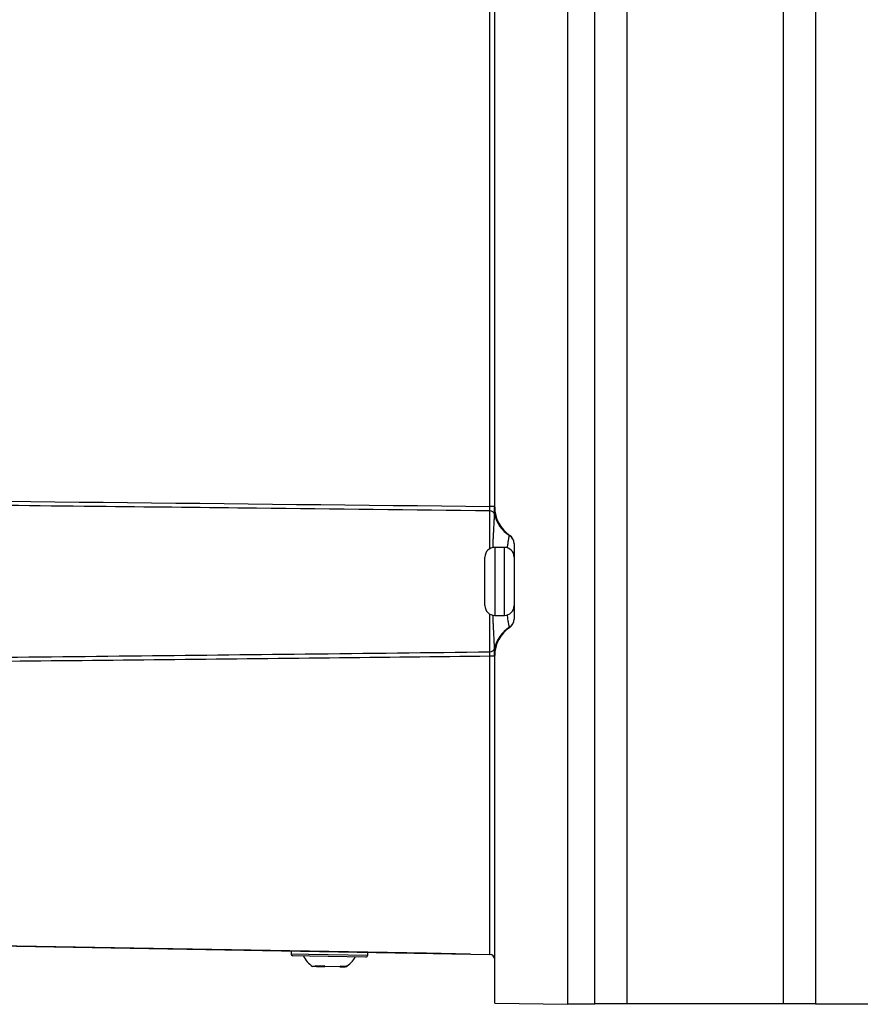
# Model space of a CAD drawing. Header units: millimetres. Extents: x -3.03 to 0.78, y -0.23 to 0.59.
# Tile 76 of 165: x 0.3779 to 0.4645, y 0.0254 to 0.1267. Entities that reach past the tile are written whole.
import ezdxf

# ---------------------------------------------------------------- set-up
doc = ezdxf.new("R2010")
doc.units = ezdxf.units.MM

msp = doc.modelspace()

# ---------------------------------------------------------------- linework, layer by layer
at = {"color": 7, "linetype": 'Continuous', "lineweight": 25}
for p, q in [((0.434306, 0.28244), (0.434306, 0.025353)), ((0.437112, 0.025397), (0.437112, 0.282397)), ((0.440405, 0.282397), (0.440405, 0.025397)), ((0.456556, 0.025397), (0.456556, 0.282397)), ((0.45985, 0.282397), (0.45985, 0.025397)), ((0.426314, 0.076608), (0.426314, 0.231186)), ((0.426806, 0.076542), (0.426806, 0.231252)), ((0.426806, 0.076608), (0.426314, 0.076608)), ((0.427806, 0.072397), (0.426806, 0.072397)), ((0.428806, 0.0728), (0.428806, 0.064994)), ((0.425806, 0.066397), (0.425806, 0.071397)), ((0.426806, 0.065397), (0.427806, 0.065397)), ((0.426806, 0.061186), (0.426314, 0.061186)), ((0.426314, 0.041495), (0.426314, 0.061186)), ((0.426806, 0.025484), (0.426806, 0.061252)), ((0.426314, 0.032993), (0.426314, 0.041495)), ((0.426314, 0.030493), (0.426314, 0.032993)), ((0.419784, 0.030607), (0.359793, 0.031654)), ((0.362252, 0.031612), (0.426314, 0.030493)), ((0.405836, 0.030851), (0.405831, 0.030551)), ((0.413729, 0.030413), (0.413735, 0.030713)), ((0.424285, 0.030529), (0.419784, 0.030607)), ((0.424297, 0.030529), (0.424285, 0.030529)), ((0.407744, 0.030317), (0.406027, 0.030347)), ((0.413526, 0.030216), (0.407744, 0.030317)), ((0.408443, 0.029252), (0.40805, 0.029259)), ((0.408443, 0.029252), (0.40888, 0.029245)), ((0.40888, 0.029245), (0.409308, 0.029237)), ((0.410847, 0.02921), (0.409308, 0.029237)), ((0.410847, 0.02921), (0.411405, 0.029201)), ((0.411466, 0.0292), (0.411405, 0.029201)), ((0.426806, 0.025484), (0.434306, 0.025353)), ((0.434306, 0.025397), (0.437112, 0.025397)), ((0.440405, 0.025397), (0.437112, 0.025397)), ((0.456556, 0.025397), (0.440405, 0.025397)), ((0.45985, 0.025397), (0.456556, 0.025397)), ((0.45985, 0.025397), (0.472306, 0.025397))]:
    msp.add_line(p, q, dxfattribs=at)
at = {"color": 9, "linetype": 'Continuous', "lineweight": 25}
for p, q in [((0.426314, 0.072268), (0.426314, 0.076155)), ((0.426806, 0.072397), (0.426806, 0.065397)), ((0.427806, 0.068468), (0.427806, 0.072397)), ((0.427806, 0.065397), (0.427806, 0.068468)), ((0.426314, 0.061639), (0.426314, 0.065526)), ((0.405831, 0.030551), (0.407639, 0.030519)), ((0.407639, 0.030519), (0.413729, 0.030413)), ((0.419784, 0.030607), (0.419784, 0.030607))]:
    msp.add_line(p, q, dxfattribs=at)
at = {"color": 7, "linetype": 'Continuous', "lineweight": 25}
for centre, radius, start, end in [((0.426322, 0.075663), 0.0004919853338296, 17.475705, 90.855783), ((0.430306, 0.076542), 0.0035, 180, 236.251011), ((0.430218, 0.076582), 0.0035128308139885, 192.694181, 237.589667), ((0.427811, 0.072772), 0.0009946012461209, 0.044319, 58.199707), ((0.427806, 0.0728), 0.001, 0, 56.251011), ((0.426806, 0.071397), 0.001, 90, 180), ((0.427806, 0.071397), 0.001, 0, 90), ((0.426806, 0.066397), 0.001, 180, 270), ((0.427806, 0.066397), 0.001, 270, 0), ((0.427811, 0.065022), 0.0009946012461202, 301.800293, 359.955681), ((0.427806, 0.064994), 0.001, 303.748989, 0), ((0.430218, 0.061211), 0.0035128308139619, 122.410333, 167.305819), ((0.430306, 0.061252), 0.0035, 123.748989, 180), ((0.426322, 0.062131), 0.0004919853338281, 269.144217, 342.524295), ((0.406031, 0.030547), 0.0002, 179, 269), ((0.413529, 0.030416), 0.0002, 269, 359), ((0.426306, 0.029993), 0.0005, 0, 89), ((0.409637, 0.031622), 0.0028454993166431, 207.029761, 236.119137), ((0.409963, 0.031616), 0.0028454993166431, 301.880863, 330.970239)]:
    msp.add_arc(centre, radius, start, end, dxfattribs=at)
for points in [[(0.3466784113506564, 0.0774475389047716), (0.3732238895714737, 0.0771813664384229), (0.399769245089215, 0.0769029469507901), (0.4263144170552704, 0.0766077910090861)], [(0.4083632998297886, 0.0293524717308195), (0.4086328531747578, 0.0292964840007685), (0.4089289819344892, 0.0292912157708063), (0.4092286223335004, 0.0293373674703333)], [(0.4083632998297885, 0.0293524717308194), (0.4083891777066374, 0.0293174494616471), (0.408415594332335, 0.0292840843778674), (0.4084425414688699, 0.0292523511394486)], [(0.4093078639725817, 0.0292372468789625), (0.409280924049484, 0.02926897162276), (0.4092545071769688, 0.0293023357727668), (0.4092286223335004, 0.0293373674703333)], [(0.4109742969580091, 0.0293068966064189), (0.4109326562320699, 0.0292730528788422), (0.4108902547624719, 0.0292408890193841), (0.410847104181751, 0.0292103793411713)], [(0.4109742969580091, 0.029306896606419), (0.4111783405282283, 0.0292520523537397), (0.4113694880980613, 0.0292486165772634), (0.4115326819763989, 0.029297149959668)], [(0.4114054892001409, 0.0292006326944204), (0.4114486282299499, 0.0292311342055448), (0.4114910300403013, 0.0292632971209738), (0.4115326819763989, 0.029297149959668)]]:
    msp.add_open_spline(points, degree=3, dxfattribs=at)
for points, knots in [([(0.4263144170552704, 0.0761547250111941), (0.418306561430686, 0.0762459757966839), (0.4102986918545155, 0.0763356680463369), (0.4022908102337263, 0.0764239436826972), (0.397123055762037, 0.0764809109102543), (0.391955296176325, 0.0765372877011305), (0.3867875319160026, 0.0765931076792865), (0.3807616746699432, 0.0766581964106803), (0.3747358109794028, 0.076722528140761), (0.3687099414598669, 0.0767861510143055), (0.3614193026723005, 0.0768631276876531), (0.354128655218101, 0.0769390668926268), (0.3468380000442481, 0.0770140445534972)], [0.0004913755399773, 0.0004913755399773, 0.0004913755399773, 0.0004913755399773, 0.0245199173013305, 0.0245199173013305, 0.0245199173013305, 0.0400263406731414, 0.0400263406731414, 0.0400263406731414, 0.0581075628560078, 0.0581075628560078, 0.0581075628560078, 0.0799838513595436, 0.0799838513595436, 0.0799838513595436, 0.0799838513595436]), ([(0.4263144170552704, 0.076154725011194), (0.4263154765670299, 0.0761950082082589), (0.426316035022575, 0.0762594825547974), (0.4263160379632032, 0.0764182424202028), (0.4263154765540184, 0.0765124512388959), (0.4263144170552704, 0.076607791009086)], [0, 0, 0, 0, 0.5, 0.5, 1, 1, 1, 1]), ([(0.4267910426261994, 0.0758105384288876), (0.4267911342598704, 0.0758767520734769), (0.4267912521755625, 0.0759804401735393), (0.4267919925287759, 0.0761710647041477), (0.426792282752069, 0.0762411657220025), (0.4267935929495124, 0.0763501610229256), (0.4267941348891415, 0.0763873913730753), (0.4267966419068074, 0.0764608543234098), (0.4267997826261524, 0.0765007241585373), (0.4268031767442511, 0.0765179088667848)], [0, 0, 0, 0, 0.500000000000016, 0.500000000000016, 0.7500000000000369, 0.7500000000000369, 0.8750000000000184, 0.8750000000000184, 1, 1, 1, 1]), ([(0.4283352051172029, 0.0736168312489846), (0.4283353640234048, 0.0736195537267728), (0.4283354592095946, 0.0736227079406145), (0.4283381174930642, 0.07362764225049), (0.4283413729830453, 0.0736288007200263), (0.428349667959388, 0.0736313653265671), (0.4283539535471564, 0.0736317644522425), (0.4283567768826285, 0.0736310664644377)], [0, 0, 0, 0, 0.2499999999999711, 0.2499999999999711, 0.4999999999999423, 0.4999999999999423, 1, 1, 1, 1]), ([(0.4283567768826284, 0.0641625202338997), (0.4283539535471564, 0.064161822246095), (0.4283496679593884, 0.0641622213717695), (0.428341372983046, 0.0641647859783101), (0.4283381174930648, 0.0641659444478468), (0.4283354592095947, 0.0641708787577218), (0.428335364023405, 0.0641740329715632), (0.4283352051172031, 0.0641767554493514)], [0, 0, 0, 0, 0.4999999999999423, 0.4999999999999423, 0.7499999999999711, 0.7499999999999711, 1, 1, 1, 1]), ([(0.4268031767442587, 0.0612756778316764), (0.4267997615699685, 0.0612929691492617), (0.4267966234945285, 0.0613330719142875), (0.4267941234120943, 0.0614067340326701), (0.4267935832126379, 0.0614440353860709), (0.4267922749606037, 0.0615534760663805), (0.4267919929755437, 0.0616224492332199), (0.4267914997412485, 0.0617493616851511), (0.4267913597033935, 0.0618082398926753), (0.4267911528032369, 0.0619080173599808), (0.4267910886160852, 0.061949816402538), (0.4267910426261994, 0.0619830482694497)], [0, 0, 0, 0, 0.1249999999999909, 0.1249999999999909, 0.2499999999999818, 0.2499999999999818, 0.4999999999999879, 0.4999999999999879, 0.7499999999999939, 0.7499999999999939, 1, 1, 1, 1]), ([(0.4263144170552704, 0.0611857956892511), (0.4208119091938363, 0.0611246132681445), (0.4153093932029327, 0.0610641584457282), (0.4098068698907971, 0.0610043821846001), (0.3984743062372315, 0.0608812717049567), (0.3871417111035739, 0.0607610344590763), (0.3758090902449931, 0.0606433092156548), (0.3678444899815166, 0.0605605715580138), (0.3598798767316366, 0.060479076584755), (0.3519152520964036, 0.0603987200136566)], [0.000491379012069, 0.000491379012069, 0.000491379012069, 0.000491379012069, 0.0170024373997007, 0.0170024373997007, 0.0170024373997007, 0.0510073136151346, 0.0510073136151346, 0.0510073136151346, 0.0749060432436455, 0.0749060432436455, 0.0749060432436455, 0.0749060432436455]), ([(0.3520464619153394, 0.0608332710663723), (0.3644648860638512, 0.0609617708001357), (0.376883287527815, 0.0610931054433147), (0.3893016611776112, 0.0612276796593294), (0.3952987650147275, 0.0612926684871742), (0.4012958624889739, 0.0613584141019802), (0.4072929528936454, 0.0614249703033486), (0.4136334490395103, 0.0614953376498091), (0.4199739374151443, 0.0615666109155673), (0.4263144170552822, 0.0616388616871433)], [0, 0, 0, 0, 0.0372626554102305, 0.0372626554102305, 0.0372626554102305, 0.0552576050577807, 0.0552576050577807, 0.0552576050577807, 0.0742829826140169, 0.0742829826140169, 0.0742829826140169, 0.0742829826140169]), ([(0.4263144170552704, 0.061185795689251), (0.4263154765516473, 0.0612811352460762), (0.4263160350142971, 0.0613746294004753), (0.4263160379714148, 0.0615335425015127), (0.4263154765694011, 0.0615985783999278), (0.4263144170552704, 0.0616388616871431)], [0, 0, 0, 0, 0.5, 0.5, 1, 1, 1, 1])]:
    msp.add_open_spline(points, degree=3, knots=knots, dxfattribs=at)
at = {"color": 9, "linetype": 'Continuous', "lineweight": 25}
for points, knots in [([(0.4266280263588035, 0.0723618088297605), (0.4266320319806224, 0.0724648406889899), (0.4266413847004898, 0.0727054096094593), (0.4266573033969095, 0.0730678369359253), (0.4266751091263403, 0.0734500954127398), (0.4266935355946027, 0.0738242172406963), (0.4267119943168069, 0.0741864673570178), (0.4267299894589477, 0.0745341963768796), (0.4267466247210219, 0.0748573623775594), (0.4267599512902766, 0.075123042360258), (0.4267703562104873, 0.0753385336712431), (0.4267783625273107, 0.0755115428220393), (0.4267853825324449, 0.0756708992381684), (0.426789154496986, 0.0757639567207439), (0.4267910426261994, 0.0758105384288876)], [0, 0, 0, 0, 0.0661575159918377, 0.1544710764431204, 0.2438916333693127, 0.3336890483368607, 0.4301898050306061, 0.5271575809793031, 0.6255566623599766, 0.7244359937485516, 0.7929339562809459, 0.8615883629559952, 0.930715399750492, 1, 1, 1, 1]), ([(0.428115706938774, 0.0723381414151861), (0.4281308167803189, 0.072461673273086), (0.4281673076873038, 0.0727600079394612), (0.4282253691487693, 0.0731229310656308), (0.4282756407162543, 0.0733954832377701), (0.4283125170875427, 0.0735574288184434), (0.4283276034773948, 0.0735969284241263), (0.4283352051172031, 0.0736168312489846)], [0, 0, 0, 0, 0.1671385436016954, 0.4036466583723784, 0.6474265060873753, 0.8223473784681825, 1, 1, 1, 1]), ([(0.4267910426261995, 0.0619830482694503), (0.4267892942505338, 0.0620262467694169), (0.4267857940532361, 0.0621127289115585), (0.4267793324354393, 0.0622603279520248), (0.4267719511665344, 0.0624210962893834), (0.4267625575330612, 0.0626172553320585), (0.4267507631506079, 0.0628544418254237), (0.4267361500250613, 0.0631401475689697), (0.4267200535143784, 0.0634512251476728), (0.4267030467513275, 0.0637817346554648), (0.4266856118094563, 0.0641286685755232), (0.4266681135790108, 0.0644906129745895), (0.426650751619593, 0.0648729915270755), (0.4266372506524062, 0.0651891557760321), (0.4266299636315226, 0.0653801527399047), (0.4266279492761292, 0.0654329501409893)], [0, 0, 0, 0, 0.064382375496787, 0.1288916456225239, 0.1937898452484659, 0.2588203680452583, 0.3474492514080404, 0.4364250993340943, 0.5264860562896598, 0.6169225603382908, 0.7033968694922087, 0.7902105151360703, 0.8780742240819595, 0.9662959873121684, 1, 1, 1, 1]), ([(0.4283352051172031, 0.0641767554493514), (0.4283303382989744, 0.0641884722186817), (0.4283205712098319, 0.0642119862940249), (0.4283011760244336, 0.0642862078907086), (0.4282782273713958, 0.0643902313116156), (0.4282519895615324, 0.0645253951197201), (0.4282232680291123, 0.0646886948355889), (0.4281925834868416, 0.0648789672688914), (0.4281601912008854, 0.0650997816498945), (0.4281334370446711, 0.0652972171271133), (0.4281180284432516, 0.0654253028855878), (0.4281135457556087, 0.0654625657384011)], [0, 0, 0, 0, 0.117003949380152, 0.2348121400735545, 0.3551998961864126, 0.476498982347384, 0.5927933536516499, 0.7099317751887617, 0.8297392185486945, 0.9504675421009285, 1, 1, 1, 1])]:
    msp.add_open_spline(points, degree=3, knots=knots, dxfattribs=at)

doc.saveas('drawing.dxf')
